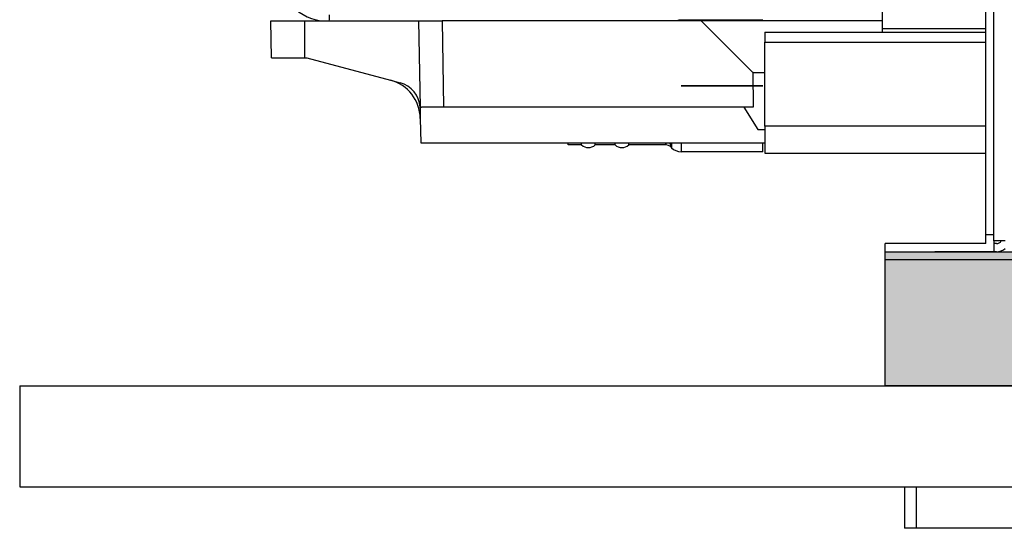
# Model space of a CAD drawing. Header units: inches. Extents: x -7205 to -1528, y -2875 to 5222.
# Tile 44 of 104: x -4901 to -4754, y 166 to 242. Entities that reach past the tile are written whole.
import ezdxf

# ---------------------------------------------------------------- set-up
doc = ezdxf.new("R2010")
doc.units = ezdxf.units.IN
doc.linetypes.add('DOT_CENTER', pattern=[14, 12, -1, 0, -1])
doc.layers.add('1', color=7, linetype='Continuous')

msp = doc.modelspace()

# ---------------------------------------------------------------- hatches: boundary and pattern name
at = {"layer": '1', "linetype": 'Continuous'}
msp.add_hatch(color=2, dxfattribs=at).paths.add_polyline_path([(-3832.19, 207.7), (-3832.19, 187.7), (-4772.1, 187.7), (-4772.1, 207.7)])

# ---------------------------------------------------------------- linework, layer by layer
at = {"color": 7, "linetype": 'Continuous'}
for p, q in [((-4755.9, 210.2), (-4755.9, 255.6)), ((-4755.9, 210.2), (-4755.9, 255.6)), ((-4755.9, 210.2), (-4755.9, 255.6)), ((-4757.1, 210.2), (-4757.1, 254.9)), ((-4772.5, 240.9), (-4772.5, 251.9)), ((-4772.5, 240.9), (-4772.5, 251.9)), ((-4863.5, 236.6), (-4863.6, 242.1)), ((-4863.6, 242.1), (-4858.6, 242.1)), ((-4858.6, 242.1), (-4841.58, 242.1)), ((-4841.58, 242.1), (-4838.08, 242.1)), ((-4841.58, 242.1), (-4841.36, 229.24)), ((-4799.5, 242.1), (-4838.08, 242.1)), ((-4790.3, 242.2), (-4802.49, 242.2)), ((-4772.5, 242.1), (-4799.5, 242.1)), ((-4799.5, 242.1), (-4791.8, 234.4)), ((-4790.3, 242.1), (-4790.3, 242.2)), ((-4772.5, 240.4), (-4772.5, 240.9)), ((-4772.5, 240.4), (-4772.5, 240.9)), ((-4790, 240.4), (-4772.5, 240.4)), ((-4790, 240.4), (-4790, 238.9)), ((-4772.5, 240.4), (-4757.1, 240.4)), ((-4790, 226.4), (-4790, 238.9)), ((-4863.5, 236.6), (-4858.57, 236.6)), ((-4858.57, 236.6), (-4858.25, 236.6)), ((-4858.25, 236.6), (-4845.77, 233.26)), ((-4845.77, 233.26), (-4844.32, 232.87)), ((-4791.74, 234.4), (-4791.8, 234.4)), ((-4791.74, 234.4), (-4790, 234.4)), ((-4791.69, 229.3), (-4791.74, 234.4)), ((-4841.36, 229.24), (-4841.33, 227.56)), ((-4837.86, 229.3), (-4791.69, 229.3)), ((-4791.69, 229.3), (-4793.13, 229.25)), ((-4793.13, 229.25), (-4791.05, 225.9)), ((-4841.33, 227.56), (-4841.26, 223.9)), ((-4791.05, 225.9), (-4790, 225.9)), ((-4790, 226.4), (-4790, 222.4)), ((-4841.26, 223.9), (-4790, 223.9)), ((-4819.3, 223.6), (-4819.3, 223.9)), ((-4817.32, 223.6), (-4819.3, 223.6)), ((-4817.32, 223.6), (-4817.32, 223.9)), ((-4815.28, 223.6), (-4815.28, 223.9)), ((-4812.32, 223.6), (-4815.28, 223.6)), ((-4812.32, 223.6), (-4812.32, 223.9)), ((-4810.28, 223.6), (-4810.28, 223.9)), ((-4804.74, 223.6), (-4810.28, 223.6)), ((-4804.03, 223.3), (-4803.91, 223.18)), ((-4790.3, 222.6), (-4790.3, 223.9)), ((-4790.3, 222.6), (-4802.49, 222.6)), ((-4790, 222.4), (-4757.1, 222.4)), ((-4757.1, 208.9), (-4757.1, 210.2)), ((-4755.9, 210.2), (-4757.1, 210.2)), ((-4755.9, 209.4), (-4755.9, 210.2)), ((-4755.9, 209.4), (-4755.9, 210.2)), ((-4755.9, 209.4), (-4755.9, 210.2)), ((-4764.7, 208.9), (-4772.1, 208.9)), ((-4772.1, 207.7), (-4772.1, 208.9)), ((-4757.1, 208.9), (-4764.7, 208.9)), ((-4757.1, 208.9), (-4764.7, 208.9)), ((-4755.9, 209.3), (-4755.9, 209.4)), ((-4755.9, 209.3), (-4755.9, 209.4)), ((-4754.2, 209.3), (-4755.9, 209.3)), ((-4755.9, 209.3), (-4755.9, 207.7)), ((-4755.5, 208.9), (-4755.9, 208.9)), ((-4772.1, 207.7), (-4764.7, 207.7)), ((-4755.9, 207.7), (-4764.7, 207.7)), ((-4755.9, 207.7), (-4764.7, 207.7)), ((-4755.5, 207.7), (-4755.9, 207.7)), ((-3832.3, 206.5), (-4772.1, 206.5)), ((-4901, 187.7), (-4646.4, 187.7)), ((-4901, 187.7), (-4901, 172.7)), ((-4901, 187.7), (-4646.4, 187.7)), ((-4901, 187.7), (-4901, 172.7)), ((-4901, 172.7), (-4669.2, 172.7)), ((-4901, 172.7), (-4669.2, 172.7)), ((-4769.2, 172.7), (-4767.5, 172.7)), ((-4769.2, 172.7), (-4767.5, 172.7)), ((-4769.2, 172.7), (-4767.5, 172.7)), ((-4769.2, 172.7), (-4769.2, 166.5)), ((-4767.5, 166.5), (-4769.2, 166.5)), ((-3835.7, 166.5), (-4767.5, 166.5))]:
    msp.add_line(p, q, dxfattribs=at)
at = {"color": 126, "linetype": 'Continuous', "true_color": 0x008060}
for p, q in [((-4858.6, 242.1), (-4858.57, 236.6)), ((-4838.08, 242.1), (-4837.86, 229.3)), ((-4802.49, 242.2), (-4802.49, 242.1)), ((-4767.89, 240.9), (-4772.5, 240.9)), ((-4767.89, 240.9), (-4772.5, 240.9)), ((-4760.6, 240.9), (-4767.89, 240.9)), ((-4760.6, 240.9), (-4767.89, 240.9)), ((-4757.1, 240.9), (-4760.6, 240.9)), ((-4790, 238.9), (-4757.1, 238.9)), ((-4757.1, 226.4), (-4790, 226.4)), ((-4803.91, 223.9), (-4803.91, 223.18)), ((-4802.49, 223.9), (-4802.49, 222.6)), ((-4767.5, 172.7), (-4767.5, 166.5))]:
    msp.add_line(p, q, dxfattribs=at)
msp.add_arc((-4854.9, 249.9), 7.9, 179.9994, 260.9858, dxfattribs=at)
at = {"color": 7, "linetype": 'Continuous'}
for centre, radius, start, end in [((-4802.49, 240.2), 2, 90, 108.1949), ((-4847.33, 227.46), 6, 1, 75), ((-4845.35, 229), 4, 3.3817, 75.0333), ((-4845.36, 229.08), 4, 359.8256, 2.1744), ((-4816.3, 224.7), 1.5, 227.1666, 312.8334), ((-4811.3, 224.7), 1.5, 227.1666, 312.8334), ((-4804.74, 222.6), 1, 45, 90), ((-4802.49, 224.6), 2, 225, 270), ((-4755.5, 209.7), 0.8, 270, 330), ((-4755.5, 209.7), 2, 270, 310.5416)]:
    msp.add_arc(centre, radius, start, end, dxfattribs=at)
at = {"color": 126, "linetype": 'Continuous', "true_color": 0x008060}
for points in [[(-4854.89, 242.1), (-4854.87, 242.46), (-4854.86, 243)], [(-4804.81, 223.9), (-4804.77, 223.75), (-4804.74, 223.6)], [(-4804.16, 223.9), (-4804.15, 223.88), (-4804.15, 223.87), (-4804.09, 223.58), (-4804.03, 223.3)]]:
    msp.add_spline(points, degree=3, dxfattribs=at)
at = {"color": 7, "linetype": 'Continuous'}
msp.add_spline([(-4841.36, 229.24), (-4841.33, 229.24), (-4841.24, 229.25), (-4841.09, 229.26), (-4840.89, 229.27), (-4840.64, 229.27), (-4840.33, 229.28), (-4839.91, 229.28), (-4839.45, 229.29), (-4838.94, 229.29), (-4838.41, 229.3), (-4837.86, 229.3)], degree=3, dxfattribs=at)
at = {"layer": '1', "color": 7, "linetype": 'Continuous'}
for p, q in [((-4772.1, 187.7), (-4772.1, 207.7)), ((-4772.1, 207.7), (-3832.19, 207.7)), ((-4772.1, 206.5), (-4772.1, 207.7)), ((-3832.19, 187.7), (-4772.1, 187.7))]:
    msp.add_line(p, q, dxfattribs=at)
at = {"layer": '1', "color": 30, "linetype": 'DOT_CENTER', "true_color": 0xff8000, "const_width": 0.25}
msp.add_lwpolyline([(-4790.3, 232.4), (-4802.49, 232.4)], dxfattribs=at)

doc.saveas('drawing.dxf')
